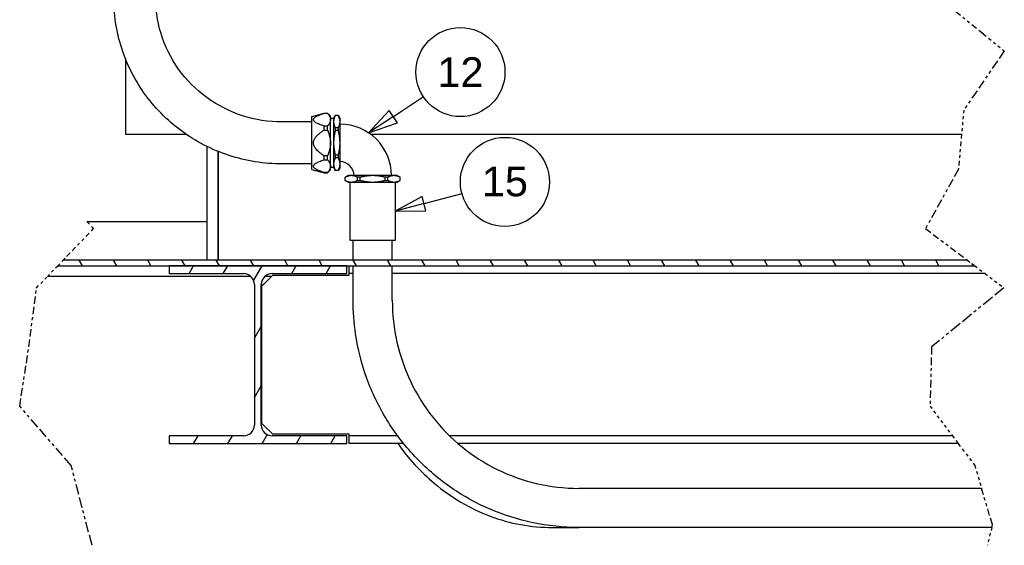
# Paper-space layout 'SHEET_2' of a CAD drawing. Header units: inches. Extents: x 2 to 369, y 6 to 267.
# Tile 46 of 64: x 219 to 252, y 38 to 56. Entities that reach past the tile are written whole.
import ezdxf

# ---------------------------------------------------------------- set-up
doc = ezdxf.new("R2010")
doc.units = ezdxf.units.IN
doc.header["$LTSCALE"] = 8
doc.header["$MEASUREMENT"] = 0
doc.linetypes.add('DOUBLE_DASH_DOUBLE_DOT', pattern=[0.74, 0.24, -0.06, 0.24, -0.06, 0.01, -0.06, 0.01, -0.06])
doc.layers.get('0').update_dxf_attribs({"lineweight": 25})
for name, color, linetype, lineweight in [('DIMEN', 7, 'Continuous', 25), ('PHANTOM', 7, 'DOUBLE_DASH_DOUBLE_DOT', 25), ('TEXT', 7, 'Continuous', 25)]:
    doc.layers.add(name, color=color, linetype=linetype, lineweight=lineweight)
doc.styles.add('Current-ANSI', font='arial.ttf')

# ---------------------------------------------------------------- blocks, each defined once
blk = doc.blocks.new('Balloon53')
at = {"layer": 'DIMEN', "linetype": 'Continuous', "lineweight": 25}
for p, q in [((28.9333, 6.5345), (29.0602, 6.6186)), ((28.916, 6.5605), (28.8291, 6.4654)), ((28.9506, 6.5084), (28.916, 6.5605)), ((28.9333, 6.5345), (28.8291, 6.4654)), ((28.8291, 6.4654), (28.9506, 6.5084))]:
    blk.add_line(p, q, dxfattribs=at)
at = {"layer": 'DIMEN', "linetype": 'Continuous', "lineweight": 25, "flags": 128}
blk.add_lwpolyline([(28.916, 6.5605), (28.8291, 6.4654), (28.9506, 6.5084), (28.916, 6.5605)], dxfattribs=at)
at = {"layer": 'DIMEN'}
blk.add_circle((29.2159, 6.7218), 0.1875, dxfattribs=at)
blk.add_solid([(28.916, 6.5605), (28.8291, 6.4654), (28.9506, 6.5084), (28.916, 6.5605)], dxfattribs=at)
at = {"layer": 'DIMEN', "insert": (29.2159, 6.7218), "char_height": 0.125, "attachment_point": 5, "style": 'Current-ANSI'}
blk.add_mtext('12', dxfattribs=at)
blk = doc.blocks.new('Balloon54')
at = {"layer": 'DIMEN', "linetype": 'Continuous', "lineweight": 25}
for p, q in [((29.0543, 6.1979), (28.9416, 6.1354)), ((29.0705, 6.1375), (29.0543, 6.1979)), ((29.0624, 6.1677), (29.2227, 6.2107)), ((29.0624, 6.1677), (28.9416, 6.1354)), ((28.9416, 6.1354), (29.0705, 6.1375))]:
    blk.add_line(p, q, dxfattribs=at)
at = {"layer": 'DIMEN', "linetype": 'Continuous', "lineweight": 25, "flags": 128}
blk.add_lwpolyline([(29.0543, 6.1979), (28.9416, 6.1354), (29.0705, 6.1375), (29.0543, 6.1979)], dxfattribs=at)
at = {"layer": 'DIMEN'}
blk.add_circle((29.4031, 6.259), 0.1875, dxfattribs=at)
blk.add_solid([(29.0543, 6.1979), (28.9416, 6.1354), (29.0705, 6.1375), (29.0543, 6.1979)], dxfattribs=at)
at = {"layer": 'DIMEN', "insert": (29.4031, 6.2601), "char_height": 0.125, "attachment_point": 5, "style": 'Current-ANSI'}
blk.add_mtext('15', dxfattribs=at)

psp = doc.layouts.new('SHEET_2')

# ---------------------------------------------------------------- hatches: boundary and pattern name
at = {"layer": 'TEXT'}
h = psp.add_hatch(dxfattribs=at)
h.set_pattern_fill('ANSI31', color=256, scale=8, angle=255, style=0)
h.paths.add_polyline_path([(220.152, 47.243), (220.333, 47.431), (250.819, 47.431), (251.067, 47.243), (229.896, 47.243), (223.906, 47.243)])
h = psp.add_hatch(dxfattribs=at)
h.set_pattern_fill('ANSI31', color=256, scale=8, angle=195, style=0)
edge = h.paths.add_edge_path()
edge.add_ellipse((227.381, 46.618), major_axis=(-0.365, 0), ratio=1, start_angle=270, end_angle=360)
edge.add_line((227.016, 46.618), (227.016, 41.878))
edge.add_ellipse((227.381, 41.878), major_axis=(0, -0.365), ratio=1, start_angle=270, end_angle=360)
edge.add_line((227.381, 41.513), (229.896, 41.513))
edge.add_line((229.896, 41.513), (229.896, 41.253))
edge.add_line((229.896, 41.253), (223.906, 41.253))
edge.add_line((223.906, 41.253), (223.906, 41.513))
edge.add_line((223.906, 41.513), (226.421, 41.513))
edge.add_ellipse((226.421, 41.878), major_axis=(0.365, 0), ratio=1, start_angle=270, end_angle=360)
edge.add_line((226.786, 41.878), (226.786, 46.618))
edge.add_ellipse((226.421, 46.618), major_axis=(0, 0.365), ratio=1, start_angle=270, end_angle=360)
edge.add_line((226.421, 46.983), (223.906, 46.983))
edge.add_line((223.906, 46.983), (223.906, 47.243))
edge.add_line((223.906, 47.243), (229.896, 47.243))
edge.add_line((229.896, 47.243), (229.896, 46.983))
edge.add_line((229.896, 46.983), (227.381, 46.983))

# ---------------------------------------------------------------- linework, layer by layer
for p, q in [((222.433, 54.233), (222.433, 51.681)), ((228.716, 52.277), (229.138, 52.39)), ((228.716, 50.496), (228.716, 52.277)), ((229.138, 52.387), (229.138, 52.39)), ((229.138, 52.39), (229.247, 52.39)), ((229.138, 52.387), (229.247, 52.387)), ((229.247, 52.387), (229.247, 52.39)), ((229.346, 52.292), (229.247, 52.39)), ((229.346, 52.171), (229.346, 52.292)), ((229.452, 52.213), (229.346, 52.213)), ((229.346, 51.386), (229.346, 52.171)), ((229.452, 52.213), (229.508, 52.311)), ((229.452, 52.213), (229.452, 52.103)), ((229.611, 52.311), (229.509, 52.311)), ((229.669, 52.213), (229.612, 52.311)), ((229.669, 52.103), (229.669, 52.213)), ((228.716, 52.093), (227.716, 52.093)), ((229.247, 51.954), (229.138, 51.954)), ((229.138, 51.82), (229.138, 51.954)), ((229.138, 51.82), (229.247, 51.82)), ((229.247, 51.82), (229.247, 51.954)), ((229.452, 52.103), (229.452, 51.386)), ((229.611, 51.894), (229.509, 51.894)), ((229.611, 51.804), (229.509, 51.804)), ((229.669, 51.386), (229.669, 52.103)), ((222.433, 51.681), (224.478, 51.681)), ((230.694, 51.681), (250.617, 51.681)), ((225.183, 51.269), (225.183, 47.431)), ((229.346, 50.602), (229.346, 51.386)), ((229.452, 51.386), (229.452, 50.67)), ((229.669, 50.67), (229.669, 51.386)), ((225.558, 47.431), (225.558, 51.101)), ((225.558, 51.101), (225.558, 47.431)), ((229.247, 50.953), (229.138, 50.953)), ((229.138, 50.819), (229.138, 50.953)), ((229.138, 50.819), (229.247, 50.819)), ((229.247, 50.819), (229.247, 50.953)), ((229.611, 50.969), (229.509, 50.969)), ((229.611, 50.879), (229.509, 50.879)), ((228.716, 50.68), (227.716, 50.68)), ((228.716, 50.496), (229.138, 50.382)), ((229.346, 50.481), (229.247, 50.382)), ((229.346, 50.481), (229.346, 50.602)), ((229.452, 50.56), (229.346, 50.56)), ((229.452, 50.67), (229.452, 50.559)), ((229.452, 50.559), (229.508, 50.461)), ((229.611, 50.461), (229.509, 50.461)), ((229.669, 50.559), (229.612, 50.461)), ((229.669, 50.559), (229.669, 50.67)), ((229.247, 50.385), (229.138, 50.385)), ((229.138, 50.382), (229.138, 50.385)), ((229.138, 50.382), (229.247, 50.382)), ((229.247, 50.382), (229.247, 50.385)), ((229.944, 50.284), (229.846, 50.228)), ((229.846, 50.125), (229.846, 50.227)), ((229.944, 50.067), (229.846, 50.124)), ((230.054, 50.284), (229.944, 50.284)), ((230.771, 50.284), (230.054, 50.284)), ((230.263, 50.125), (230.263, 50.227)), ((230.353, 50.125), (230.353, 50.227)), ((231.487, 50.284), (230.771, 50.284)), ((231.188, 50.125), (231.188, 50.227)), ((231.278, 50.125), (231.278, 50.227)), ((231.598, 50.284), (231.487, 50.284)), ((231.598, 50.284), (231.696, 50.228)), ((231.598, 50.067), (231.696, 50.124)), ((231.696, 50.125), (231.696, 50.227)), ((229.944, 50.067), (230.054, 50.067)), ((230.023, 50.067), (230.008, 50.052)), ((231.533, 50.052), (230.008, 50.052)), ((230.008, 48.114), (230.008, 50.052)), ((230.054, 50.067), (230.771, 50.067)), ((230.771, 50.067), (231.487, 50.067)), ((231.487, 50.067), (231.598, 50.067)), ((231.518, 50.067), (231.533, 50.052)), ((231.533, 48.114), (231.533, 50.052)), ((221.137, 48.743), (225.183, 48.743)), ((230.008, 48.114), (231.533, 48.114)), ((230.023, 48.099), (230.008, 48.114)), ((231.518, 48.099), (230.023, 48.099)), ((230.111, 47.431), (230.111, 48.099)), ((231.431, 47.431), (231.431, 48.099)), ((231.518, 48.099), (231.533, 48.114)), ((220.152, 47.243), (251.067, 47.243)), ((250.819, 47.431), (220.333, 47.431)), ((229.896, 47.243), (223.906, 47.243)), ((223.906, 47.243), (223.906, 46.983)), ((229.896, 46.983), (229.896, 47.243)), ((229.963, 47.243), (229.963, 46.983)), ((230.111, 46.083), (230.111, 47.243)), ((231.431, 46.083), (231.431, 47.243)), ((226.672, 46.883), (219.806, 46.883)), ((223.906, 46.983), (226.421, 46.983)), ((227.391, 46.921), (227.088, 46.618)), ((227.353, 46.883), (227.13, 46.883)), ((227.381, 46.983), (229.896, 46.983)), ((229.963, 46.921), (227.391, 46.921)), ((229.963, 46.983), (229.963, 46.921)), ((230.111, 46.983), (229.963, 46.983)), ((251.411, 46.983), (231.431, 46.983)), ((226.786, 46.618), (226.786, 41.878)), ((227.016, 41.878), (227.016, 46.618)), ((227.088, 46.618), (227.026, 46.556)), ((227.026, 46.556), (227.026, 41.941)), ((227.026, 41.941), (227.088, 41.878)), ((227.088, 41.878), (227.391, 41.576)), ((226.421, 41.513), (223.906, 41.513)), ((223.906, 41.513), (223.906, 41.253)), ((229.896, 41.513), (227.381, 41.513)), ((227.391, 41.576), (229.963, 41.576)), ((229.896, 41.253), (229.896, 41.513)), ((229.963, 41.576), (229.963, 41.513)), ((229.963, 41.513), (229.963, 41.253)), ((231.612, 41.513), (229.963, 41.513)), ((250.309, 41.513), (233.359, 41.513)), ((223.906, 41.253), (229.896, 41.253)), ((231.813, 41.253), (229.963, 41.253)), ((250.505, 41.253), (233.644, 41.253)), ((251.292, 39.743), (237.713, 39.743)), ((236.829, 38.423), (237.713, 38.423)), ((251.633, 38.423), (237.713, 38.423))]:
    psp.add_line(p, q)
for centre, radius, start, end in [((229.669, 50.284), 1.732, 0, 90), ((229.669, 50.284), 0.472, 0, 90), ((226.421, 46.618), 0.365, 0, 90), ((227.381, 46.618), 0.365, 90, 180), ((226.421, 41.878), 0.365, 270, 0), ((227.381, 41.878), 0.365, 180, 270)]:
    psp.add_arc(centre, radius, start, end)
for points, knots in [([(227.716, 50.68), (227.109, 50.68), (226.503, 50.777), (225.352, 51.154), (224.807, 51.434), (223.836, 52.15), (223.408, 52.585), (222.715, 53.566), (222.449, 54.111), (222.103, 55.257), (222.024, 55.856), (222.061, 57.05), (222.176, 57.643), (222.59, 58.764), (222.889, 59.292), (223.639, 60.228), (224.091, 60.637), (225.102, 61.294), (225.661, 61.541), (226.725, 61.823), (227.22, 61.887), (227.716, 61.887)], [1.570796, 1.570796, 1.570796, 1.570796, 1.891869, 1.891869, 2.212738, 2.212738, 2.533065, 2.533065, 2.852704, 2.852704, 3.171785, 3.171785, 3.490679, 3.490679, 3.809842, 3.809842, 4.129609, 4.129609, 4.450054, 4.450054, 4.712389, 4.712389, 4.712389, 4.712389]), ([(227.716, 52.093), (227.262, 52.093), (226.809, 52.165), (225.947, 52.444), (225.54, 52.652), (224.811, 53.184), (224.49, 53.508), (223.967, 54.238), (223.766, 54.645), (223.503, 55.502), (223.442, 55.952), (223.467, 56.847), (223.553, 57.293), (223.865, 58.136), (224.09, 58.532), (224.655, 59.235), (224.995, 59.541), (225.756, 60.032), (226.176, 60.217), (226.974, 60.426), (227.345, 60.474), (227.716, 60.474)], [1.570796, 1.570796, 1.570796, 1.570796, 1.889179, 1.889179, 2.207856, 2.207856, 2.527336, 2.527336, 2.847863, 2.847863, 3.169272, 3.169272, 3.490988, 3.490988, 3.812276, 3.812276, 4.132618, 4.132618, 4.451925, 4.451925, 4.712389, 4.712389, 4.712389, 4.712389]), ([(237.713, 38.423), (237.197, 38.423), (236.679, 38.477), (235.67, 38.687), (235.175, 38.844), (234.231, 39.254), (233.777, 39.509), (232.935, 40.103), (232.542, 40.445), (231.835, 41.198), (231.519, 41.612), (230.978, 42.493), (230.75, 42.964), (230.397, 43.937), (230.269, 44.444), (230.138, 45.329), (230.111, 45.707), (230.111, 46.083)], [0, 0, 0, 0, 3.958203, 3.958203, 7.902545, 7.902545, 11.8473, 11.8473, 15.79263, 15.79263, 19.73869, 19.73869, 23.685512, 23.685512, 27.633006, 27.633006, 30.501905, 30.501905, 30.501905, 30.501905]), ([(231.431, 46.083), (231.431, 45.61), (231.484, 45.134), (231.692, 44.214), (231.848, 43.763), (232.252, 42.914), (232.503, 42.51), (233.083, 41.772), (233.416, 41.434), (234.144, 40.844), (234.543, 40.589), (235.383, 40.177), (235.828, 40.017), (236.75, 39.799), (237.233, 39.743), (237.713, 39.743)], [0, 0, 0, 0, 3.604744, 3.604744, 7.194181, 7.194181, 10.784198, 10.784198, 14.375041, 14.375041, 17.966951, 17.966951, 21.559964, 21.559964, 25.254332, 25.254332, 25.254332, 25.254332]), ([(231.613, 41.253), (231.97, 40.752), (232.384, 40.3), (233.412, 39.438), (234.049, 39.062), (235.4, 38.554), (236.114, 38.423), (236.828, 38.423), (236.829, 38.423), (236.829, 38.423)], [3.8300056, 3.8300056, 3.8300056, 3.8300056, 4.0840704, 4.0840704, 4.3982297, 4.3982297, 4.7121504, 4.7121504, 4.712389, 4.712389, 4.712389, 4.712389])]:
    psp.add_open_spline(points, degree=3, knots=knots)
for points, weights in [([(229.138, 51.954), (228.439, 52.171), (229.138, 52.387)], [1, 1.10877967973, 1]), ([(229.247, 52.387), (229.346, 52.273), (229.346, 52.171)], [1, 1.02683486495, 1]), ([(229.346, 52.171), (229.346, 52.068), (229.247, 51.954)], [1, 1.02683486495, 1]), ([(229.509, 52.311), (229.452, 52.201), (229.452, 52.103)], [1.01151101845, 1.0355343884, 1]), ([(229.508, 52.311), (229.508, 52.311), (229.509, 52.311)], [1.02445437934, 1.02445437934, 1.02365082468]), ([(229.611, 52.311), (229.612, 52.311), (229.612, 52.311)], [1.02365082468, 1.02445437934, 1.02445437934]), ([(229.669, 52.103), (229.669, 52.201), (229.611, 52.311)], [1, 1.0355343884, 1.01151101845]), ([(229.138, 50.953), (228.439, 51.386), (229.138, 51.82)], [1, 1.10877967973, 1]), ([(229.247, 51.82), (229.346, 51.592), (229.346, 51.386)], [1, 1.02683486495, 1]), ([(229.452, 52.103), (229.452, 52.004), (229.509, 51.894)], [1, 1.0355343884, 1.01151101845]), ([(229.509, 51.804), (229.452, 51.583), (229.452, 51.386)], [1.01151101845, 1.0355343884, 1]), ([(229.509, 51.894), (229.507, 51.849), (229.509, 51.804)], [1.02365082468, 1.02525793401, 1.02365082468]), ([(229.611, 51.894), (229.669, 52.004), (229.669, 52.103)], [1.01151101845, 1.0355343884, 1]), ([(229.611, 51.804), (229.613, 51.849), (229.611, 51.894)], [1.02365082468, 1.02525793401, 1.02365082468]), ([(229.669, 51.386), (229.669, 51.583), (229.611, 51.804)], [1, 1.0355343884, 1.01151101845]), ([(229.346, 51.386), (229.346, 51.181), (229.247, 50.953)], [1, 1.02683486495, 1]), ([(229.452, 51.386), (229.452, 51.189), (229.509, 50.969)], [1, 1.0355343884, 1.01151101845]), ([(229.611, 50.969), (229.669, 51.189), (229.669, 51.386)], [1.01151101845, 1.0355343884, 1]), ([(229.138, 50.385), (228.439, 50.602), (229.138, 50.819)], [1, 1.10877967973, 1]), ([(229.247, 50.819), (229.346, 50.705), (229.346, 50.602)], [1, 1.02683486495, 1]), ([(229.509, 50.879), (229.452, 50.769), (229.452, 50.67)], [1.01151101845, 1.0355343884, 1]), ([(229.509, 50.969), (229.507, 50.924), (229.509, 50.879)], [1.02365082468, 1.02525793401, 1.02365082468]), ([(229.611, 50.879), (229.613, 50.924), (229.611, 50.969)], [1.02365082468, 1.02525793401, 1.02365082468]), ([(229.669, 50.67), (229.669, 50.769), (229.611, 50.879)], [1, 1.0355343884, 1.01151101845]), ([(229.346, 50.602), (229.346, 50.499), (229.247, 50.385)], [1, 1.02683486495, 1]), ([(229.452, 50.67), (229.452, 50.572), (229.509, 50.461)], [1, 1.0355343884, 1.01151101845]), ([(229.509, 50.461), (229.508, 50.461), (229.508, 50.461)], [1.02365082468, 1.02445437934, 1.02445437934]), ([(229.611, 50.461), (229.669, 50.572), (229.669, 50.67)], [1.01151101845, 1.0355343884, 1]), ([(229.612, 50.461), (229.612, 50.461), (229.611, 50.461)], [1.02445437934, 1.02445437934, 1.02365082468]), ([(230.054, 50.284), (229.956, 50.284), (229.846, 50.227)], [1, 1.0355343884, 1.01151101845]), ([(229.846, 50.227), (229.846, 50.228), (229.846, 50.228)], [1.02365082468, 1.02445437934, 1.02445437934]), ([(229.846, 50.125), (229.956, 50.067), (230.054, 50.067)], [1.01151101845, 1.0355343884, 1]), ([(229.846, 50.124), (229.846, 50.124), (229.846, 50.125)], [1.02445437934, 1.02445437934, 1.02365082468]), ([(230.263, 50.227), (230.153, 50.284), (230.054, 50.284)], [1.01151101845, 1.0355343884, 1]), ([(230.054, 50.067), (230.153, 50.067), (230.263, 50.125)], [1, 1.0355343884, 1.01151101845]), ([(230.353, 50.227), (230.308, 50.229), (230.263, 50.227)], [1.02365082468, 1.02525793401, 1.02365082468]), ([(230.263, 50.125), (230.308, 50.123), (230.353, 50.125)], [1.02365082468, 1.02525793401, 1.02365082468]), ([(230.771, 50.284), (230.574, 50.284), (230.353, 50.227)], [1, 1.0355343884, 1.01151101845]), ([(230.353, 50.125), (230.574, 50.067), (230.771, 50.067)], [1.01151101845, 1.0355343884, 1]), ([(231.188, 50.227), (230.968, 50.284), (230.771, 50.284)], [1.01151101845, 1.0355343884, 1]), ([(230.771, 50.067), (230.968, 50.067), (231.188, 50.125)], [1, 1.0355343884, 1.01151101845]), ([(231.278, 50.227), (231.233, 50.229), (231.188, 50.227)], [1.02365082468, 1.02525793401, 1.02365082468]), ([(231.188, 50.125), (231.233, 50.123), (231.278, 50.125)], [1.02365082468, 1.02525793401, 1.02365082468]), ([(231.487, 50.284), (231.388, 50.284), (231.278, 50.227)], [1, 1.0355343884, 1.01151101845]), ([(231.278, 50.125), (231.388, 50.067), (231.487, 50.067)], [1.01151101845, 1.0355343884, 1]), ([(231.696, 50.227), (231.585, 50.284), (231.487, 50.284)], [1.01151101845, 1.0355343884, 1]), ([(231.487, 50.067), (231.585, 50.067), (231.696, 50.125)], [1, 1.0355343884, 1.01151101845]), ([(231.696, 50.228), (231.696, 50.228), (231.696, 50.227)], [1.02445437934, 1.02445437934, 1.02365082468]), ([(231.696, 50.125), (231.696, 50.124), (231.696, 50.124)], [1.02365082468, 1.02445437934, 1.02445437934])]:
    psp.add_rational_spline(points, weights, degree=2)
at = {"layer": 'PHANTOM', "ltscale": 0.102945}
psp.add_line((251.353, 55.056), (250.42, 55.806), dxfattribs=at)
at = {"layer": 'PHANTOM', "ltscale": 0.060069}
psp.add_line((251.353, 55.056), (252.058, 54.489), dxfattribs=at)
at = {"layer": 'PHANTOM', "ltscale": 0.160815}
psp.add_line((252.058, 54.489), (250.691, 52.493), dxfattribs=at)
at = {"layer": 'PHANTOM', "ltscale": 0.054122}
psp.add_line((250.691, 52.493), (250.617, 51.681), dxfattribs=at)
at = {"layer": 'PHANTOM', "ltscale": 0.078974}
psp.add_line((250.617, 51.681), (250.51, 50.497), dxfattribs=at)
at = {"layer": 'PHANTOM', "ltscale": 0.151688}
psp.add_line((250.51, 50.497), (249.403, 48.5), dxfattribs=at)
at = {"layer": 'PHANTOM', "ltscale": 0.087102}
psp.add_line((220.453, 47.556), (221.362, 48.5), dxfattribs=at)
at = {"layer": 'PHANTOM', "ltscale": 0.021913}
psp.add_line((221.362, 48.5), (221.137, 48.743), dxfattribs=at)
at = {"layer": 'PHANTOM', "ltscale": 0.117888}
psp.add_line((249.403, 48.5), (250.819, 47.431), dxfattribs=at)
at = {"layer": 'PHANTOM', "ltscale": 0.015595}
psp.add_line((220.333, 47.431), (220.453, 47.556), dxfattribs=at)
at = {"layer": 'PHANTOM', "ltscale": 0.033131}
psp.add_line((219.806, 46.883), (220.152, 47.243), dxfattribs=at)
at = {"layer": 'PHANTOM', "ltscale": 0.017208}
psp.add_line((220.152, 47.243), (220.333, 47.431), dxfattribs=at)
at = {"layer": 'PHANTOM', "ltscale": 0.020582}
psp.add_line((250.819, 47.431), (251.067, 47.243), dxfattribs=at)
at = {"layer": 'PHANTOM', "ltscale": 0.028579}
psp.add_line((251.067, 47.243), (251.411, 46.983), dxfattribs=at)
at = {"layer": 'PHANTOM', "ltscale": 0.047851}
psp.add_line((219.441, 46.504), (219.806, 46.883), dxfattribs=at)
at = {"layer": 'PHANTOM', "ltscale": 0.051366}
psp.add_line((251.411, 46.983), (251.894, 46.618), dxfattribs=at)
at = {"layer": 'PHANTOM', "ltscale": 0.133043}
psp.add_line((219.18, 44.508), (219.439, 46.493), dxfattribs=at)
at = {"layer": 'PHANTOM', "ltscale": 0.00063848}
psp.add_line((219.439, 46.493), (219.441, 46.504), dxfattribs=at)
at = {"layer": 'PHANTOM', "ltscale": 0.209378}
psp.add_line((252.045, 46.504), (249.608, 44.508), dxfattribs=at)
at = {"layer": 'PHANTOM', "ltscale": 0.012473}
psp.add_line((251.894, 46.618), (252.045, 46.504), dxfattribs=at)
at = {"layer": 'PHANTOM', "ltscale": 0.134223}
psp.add_line((218.872, 42.512), (219.18, 44.508), dxfattribs=at)
at = {"layer": 'PHANTOM', "ltscale": 0.132701}
psp.add_line((249.608, 44.508), (249.554, 42.512), dxfattribs=at)
at = {"layer": 'PHANTOM', "ltscale": 0.175689}
psp.add_line((220.605, 40.516), (218.872, 42.512), dxfattribs=at)
at = {"layer": 'PHANTOM', "ltscale": 0.05273}
psp.add_line((249.554, 42.512), (250.033, 41.878), dxfattribs=at)
at = {"layer": 'PHANTOM', "ltscale": 0.043}
psp.add_line((250.033, 41.878), (250.309, 41.513), dxfattribs=at)
at = {"layer": 'PHANTOM', "ltscale": 0.021576}
psp.add_line((250.309, 41.513), (250.505, 41.253), dxfattribs=at)
at = {"layer": 'PHANTOM', "ltscale": 0.061383}
psp.add_line((250.505, 41.253), (251.063, 40.516), dxfattribs=at)
at = {"layer": 'PHANTOM', "ltscale": 0.185006}
psp.add_line((221.31, 37.823), (220.605, 40.516), dxfattribs=at)
at = {"layer": 'PHANTOM', "ltscale": 0.053491}
psp.add_line((251.063, 40.516), (251.292, 39.743), dxfattribs=at)
at = {"layer": 'PHANTOM', "ltscale": 0.117312}
psp.add_line((251.655, 38.52), (251.292, 39.743), dxfattribs=at)
at = {"layer": 'PHANTOM', "ltscale": 0.024337}
psp.add_line((251.633, 38.423), (251.655, 38.52), dxfattribs=at)
at = {"layer": 'PHANTOM', "ltscale": 0.04088}
psp.add_line((251.633, 38.423), (251.492, 37.823), dxfattribs=at)

# ---------------------------------------------------------------- block references
at = {"layer": 'DIMEN', "xscale": 8, "yscale": 8, "zscale": 8}
for name in ['Balloon53', 'Balloon54']:
    psp.add_blockref(name, (0, 0), dxfattribs=at)

doc.saveas('drawing.dxf')
